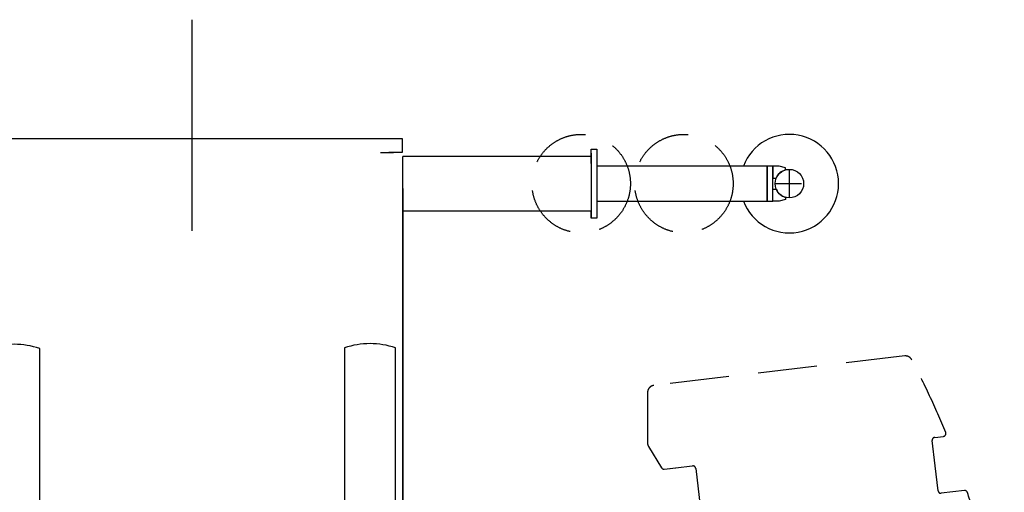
# Model space of a CAD drawing. Extents: x 18661 to 111218, y 18316 to 76360.
# Tile 33 of 55: x 104212 to 111218, y 30612 to 33972. Entities that reach past the tile are written whole.
import ezdxf

# ---------------------------------------------------------------- set-up
doc = ezdxf.new("R2010")
doc.units = 0
doc.header["$LTSCALE"] = 50
doc.header["$MEASUREMENT"] = 0
doc.linetypes.add('CENTER', pattern=[50.5, 30, -9, 2.5, -9])
doc.linetypes.add('HIDDEN', pattern=[12.6, 8.4, -4.2])
for name, color, linetype in [('11', 176, 'CONTINUOUS'), ('22', 7, 'CONTINUOUS'), ('4', 7, 'CONTINUOUS')]:
    doc.layers.add(name, color=color, linetype=linetype)

# ---------------------------------------------------------------- blocks, each defined once
blk = doc.blocks.new('*G60')
at = {"layer": '11', "color": 176, "linetype": 'HIDDEN'}
for p, q in [((110509.477052, 31581.382828), (108723.925599, 31371.627884)), ((108679.757509, 31321.969681), (108679.757509, 30963.076096)), ((110726.614198, 30801.389389), (110705.586061, 30980.391006)), ((110723.115358, 31002.58873), (110785.143861, 31009.874039)), ((108687.158021, 30936.898117), (108779.553041, 30786.546402)), ((108799.166688, 30776.728134), (108999.975404, 30800.177841)), ((108821.003541, 30779.279404), (108979.040345, 30797.744064)), ((109022.160157, 30782.645493), (109064.163026, 30425.092392)), ((110747.585878, 30622.84935), (110726.614198, 30801.389389)), ((110934.712037, 30624.694138), (110769.782838, 30605.320053)), ((109046.630677, 30402.894669), (109004.836854, 30397.985153)), ((109173.481569, 29963.465195), (110165.702638, 29963.465195)), ((110214.92444, 29922.251968), (110259.103212, 29674.75975)), ((111181.367311, 29592.568283), (111159.103212, 29754.456406)), ((110259.103212, 29674.75975), (110259.103212, 28032.170944)), ((110259.103212, 28032.170944), (110214.92444, 27784.678726)), ((110165.702638, 27743.466263), (109173.454103, 27743.466263)), ((108987.104615, 27335.986404), (108978.141603, 27312.081223)), ((108978.141603, 27312.081223), (109003.498658, 27309.101562)), ((109003.498658, 27309.101562), (109046.630677, 27304.034882)), ((109064.163026, 27281.83754), (109022.160157, 26924.284058)), ((110726.611146, 26905.541306), (110747.585878, 27084.081345)), ((110769.782838, 27101.610641), (110934.712037, 27082.236176)), ((108779.440126, 26920.819168), (108687.113771, 26770.00473)), ((108999.975404, 26906.75209), (108798.818788, 26930.24147)), ((110705.586061, 26726.539688), (110726.611146, 26905.541306)), ((108679.755983, 26743.899994), (108679.755983, 26384.961014)), ((110785.143861, 26697.055511), (110723.115358, 26704.342728)), ((108723.925599, 26335.302811), (110509.477052, 26125.546722))]:
    blk.add_line(p, q, dxfattribs=at)
for points in [[(108988.786134, 30370.246201), (109004.098473, 30333.998666), (109019.057726, 30297.532262), (109033.661371, 30260.852544), (109047.906998, 30223.965138), (109061.792305, 30186.875736), (109075.315103, 30149.590097), (109088.473316, 30112.114037), (109101.264982, 30074.453433), (109113.688252, 30036.614217), (109125.741395, 29998.602371)], [(109125.735292, 27708.395462), (109114.264469, 27672.298398), (109102.262378, 27635.948184), (109089.728912, 27599.344441), (109076.663949, 27562.486783), (109063.06736, 27525.374822), (109048.939001, 27488.00816), (109034.278718, 27450.386396), (109019.086346, 27412.509125), (109003.361708, 27374.375934), (108987.104615, 27335.986404)]]:
    blk.add_lwpolyline(points, dxfattribs=at)
for centre, radius, start, end in [((110515.313539, 31531.725388), 49.9979, 27.867119, 96.704208), ((105450.256166, 28853.701477), 5779.44974, 22.199289, 27.867105), ((108729.757509, 31321.969681), 49.999483, 96.696075, 179.997879), ((110725.449952, 30982.724838), 20.000613, 96.701088, -173.301086), ((110782.806215, 31029.739456), 20.002485, -83.290771, 22.188049), ((108729.755983, 30963.075333), 49.998474, 180, -148.427658), ((108796.844301, 30796.588974), 19.996023, -149.8517, -83.329773), ((109002.29474, 30780.308609), 20.002396, 6.70937, 96.658188), ((110767.445192, 30625.178604), 19.995444, -173.310303, -83.286163), ((110937.046632, 30604.833298), 19.998473, 17.697157, 96.704666), ((105449.487123, 28853.401642), 5780.278157, 8.968316, 17.701426), ((109044.297609, 30422.760086), 20.00195, -83.303802, 6.694031), ((109007.168397, 30378.122787), 19.998742, 96.692917, -156.807526), ((109173.480043, 30013.462906), 49.998139, -162.70874, -89.997803), ((110165.702638, 29913.464432), 50.000066, 10.122594, 90.000259), ((104123.350343, 28868.176727), 7095.092021, -7.415558, 5.859772), ((105449.567994, 28853.509979), 5780.195446, -17.701691, -8.968445), ((110165.702638, 27793.466263), 50, -90, -10.122345), ((109173.449525, 27693.47084), 49.995423, 90, 162.635986), ((109044.297609, 27284.169464), 20.001817, -6.695252, 83.301483), ((110767.451295, 27081.745605), 20.001394, 83.307991, 173.296173), ((110937.040529, 27102.106552), 20.006342, -96.681519, -17.715271), ((108796.494874, 26910.381775), 19.995201, 83.327919, 148.535767), ((109002.296266, 26926.617508), 20.00053, -96.661499, -6.697815), ((108729.743776, 26743.899994), 49.987744, 148.517715, 179.999176), ((110725.446901, 26724.203568), 19.99776, 173.291275, -96.695679), ((110782.810792, 26677.193527), 19.999375, -22.202789, 83.299927), ((105450.178346, 28853.260117), 5779.533502, -27.867157, -22.199402), ((108729.759034, 26384.965591), 50.003052, 180, -96.704559), ((110515.313539, 26175.201874), 49.996986, -96.701691, -27.861969)]:
    blk.add_arc(centre, radius, start, end, dxfattribs=at)
blk = doc.blocks.new('*G59')
at = {"layer": '22', "color": 7, "linetype": 'CONTINUOUS'}
blk.add_blockref('*G60', (0, 0), dxfattribs=at)
blk = doc.blocks.new('*G58')
at = {"layer": '22', "color": 7, "linetype": 'CONTINUOUS'}
blk.add_blockref('*G59', (0, 0), dxfattribs=at)
blk = doc.blocks.new('*G63')
at = {"layer": '11', "color": 176, "linetype": 'CONTINUOUS'}
blk.add_line((109713.270387, 30348.317795), (109713.270387, 27353.314285), dxfattribs=at)
blk = doc.blocks.new('*G62')
at = {"layer": '22', "color": 7, "linetype": 'CONTINUOUS'}
blk.add_blockref('*G63', (0, 0), dxfattribs=at)
blk = doc.blocks.new('*G61')
at = {"layer": '22', "color": 7, "linetype": 'CONTINUOUS'}
blk.add_blockref('*G62', (0, 0), dxfattribs=at)
blk = doc.blocks.new('*G57')
at = {"layer": '4', "color": 7, "linetype": 'CENTER'}
blk.add_line((109056.918229, 28853.464966), (110556.918229, 28853.464966), dxfattribs=at)
at = {"layer": '22', "color": 7, "linetype": 'CONTINUOUS'}
for name in ['*G58', '*G61']:
    blk.add_blockref(name, (0, 0), dxfattribs=at)
blk = doc.blocks.new('*G64')
at = {"layer": '11', "color": 176, "linetype": 'CONTINUOUS'}
for p, q in [((103943.882951, 33127.999572), (106778.88318, 33127.999572)), ((106778.88318, 33127.999572), (106885.890016, 33127.999572)), ((106838.883409, 33127.999572), (106933.883867, 33127.999572)), ((106933.883867, 33127.999572), (106933.883867, 33028.001098)), ((106778.88318, 33028.001098), (106871.032152, 33028.001098)), ((106933.883867, 33028.001098), (106838.883409, 33028.001098)), ((106938.886461, 33001.461609), (108278.886613, 33001.461609)), ((108278.886613, 33001.461609), (108278.886613, 33051.461609)), ((108278.886613, 33051.461609), (108318.88791, 33051.461609)), ((108278.886613, 32950.137146), (108278.886613, 33022.439392)), ((108278.886613, 33022.439392), (108278.886613, 32560.137756)), ((108318.88791, 33051.461609), (108318.88791, 32561.462219)), ((106938.886461, 32610.068969), (106938.886461, 33000.068359)), ((109531.885728, 32930.463989), (108318.88791, 32930.463989)), ((108318.88791, 32930.463989), (108318.88791, 32682.488831)), ((109531.885728, 32682.488831), (109531.885728, 32930.463989)), ((109571.886644, 32930.463989), (109531.885728, 32930.463989)), ((109531.885728, 32930.463989), (109531.885728, 32682.465942)), ((109571.886644, 32682.465942), (109571.886644, 32930.463989)), ((109571.886644, 32930.463989), (109571.886644, 32846.464355)), ((109616.885576, 32930.463989), (109571.886644, 32930.463989)), ((109662.090692, 32919.364746), (109616.885576, 32930.463989)), ((109662.090692, 32904.363831), (109662.090692, 32919.364746)), ((109688.887415, 32704.965218), (109688.887415, 32907.964714)), ((109571.886644, 32846.464355), (109595.598802, 32846.464355)), ((109587.387666, 32806.464966), (109774.998216, 32806.464966)), ((106938.889894, 18594.510345), (106938.889894, 32771.766357)), ((106938.889894, 32771.766357), (106938.889894, 18315.86502)), ((109571.886644, 32682.465942), (109571.886644, 32766.486938)), ((109571.886644, 32766.486938), (109595.598802, 32766.486938)), ((108318.88791, 32682.488831), (109531.885728, 32682.488831)), ((109531.885728, 32682.465942), (109571.886644, 32682.465942)), ((109616.885576, 32682.465942), (109571.886644, 32682.465942)), ((109662.090692, 32693.566711), (109616.885576, 32682.465942)), ((109662.090692, 32708.566101), (109662.090692, 32693.566711)), ((108278.886613, 32611.462219), (106938.886461, 32611.462219)), ((108278.886613, 32561.462219), (108278.886613, 32611.462219)), ((108318.88791, 32561.462219), (108278.886613, 32561.462219)), ((104354.889879, 30208.309631), (104354.889879, 31634.310608)), ((106522.888002, 31639.002685), (106522.888002, 30213.001709)), ((106886.887941, 30213.001709), (106886.887941, 31639.002685))]:
    blk.add_line(p, q, dxfattribs=at)
at = {"layer": '11', "color": 176, "linetype": 'HIDDEN'}
for centre, radius in [((108207.885942, 32806.464966), 349.998474), ((108938.73578, 32806.464966), 350)]:
    blk.add_circle(centre, radius, dxfattribs=at)
at = {"layer": '11', "color": 176, "linetype": 'CONTINUOUS'}
blk.add_circle((109688.887415, 32806.464966), 101.499748, dxfattribs=at)
for centre, radius, start, end in [((109688.887415, 32806.464966), 350.002731, -159.256432, 159.248901), ((109688.887415, 32806.464966), 101.50001, 105.308351, 156.792175), ((109693.021783, 32811.215027), 107.199996, -155.341232, -106.770752), ((104172.891435, 31097.245483), 567.064707, 71.279236, 108.720093), ((106704.889116, 31101.939087), 567.063384, 71.279144, 108.720093)]:
    blk.add_arc(centre, radius, start, end, dxfattribs=at)
at = {"layer": '4', "color": 7, "linetype": 'CENTER'}
blk.add_line((105438.73578, 32471.647415), (105438.73578, 33971.647415), dxfattribs=at)

msp = doc.modelspace()

# ---------------------------------------------------------------- block references
at = {"layer": '22', "color": 7, "linetype": 'CONTINUOUS'}
for name in ['*G64', '*G57']:
    msp.add_blockref(name, (0, 0), dxfattribs=at)

doc.saveas('drawing.dxf')
